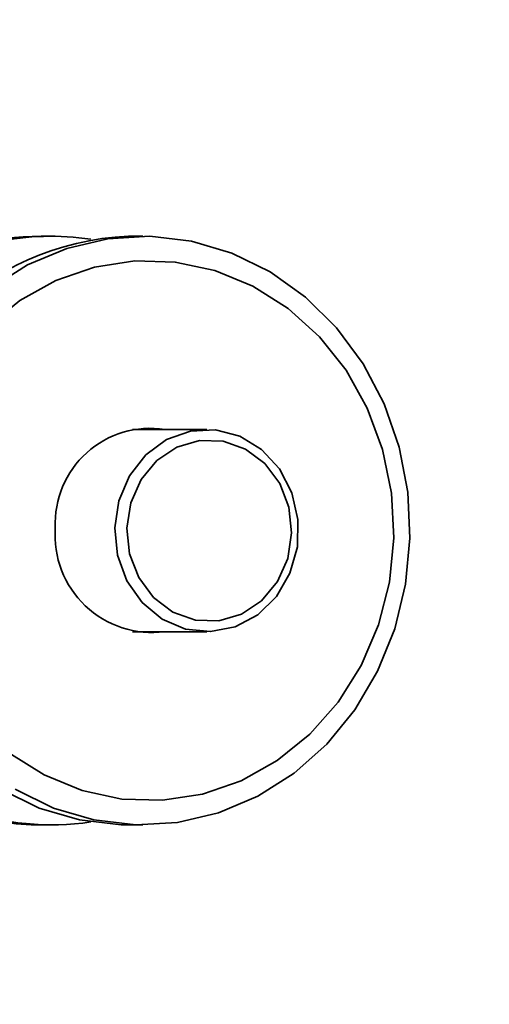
# Model space of a CAD drawing. Header units: millimetres. Extents: x 0 to 1118, y 0 to 864.
# Tile 76 of 200: x 496.59 to 504.26, y 368.59 to 384.67. Entities that reach past the tile are written whole.
import ezdxf

# ---------------------------------------------------------------- set-up
doc = ezdxf.new("R2010")
doc.units = ezdxf.units.MM
doc.layers.add('ALPHAREV', color=7, linetype='Continuous', lineweight=25)
doc.styles.add('SLDTEXTSTYLE0', font='TXT', dxfattribs={"width": 0.605})
doc.dimstyles.new('SLDDIMSTYLE1', dxfattribs={"dimtxt": 3.175, "dimasz": 4.572, "dimexe": 0, "dimexo": 0.0625, "dimgap": 0.79375, "dimtad": 0, "dimtih": 1, "dimtoh": 1, "dimdec": 1, "dimlfac": 3, "dimrnd": 1e-09, "dimzin": 12, "dimdsep": 46, "dimtxsty": 'SLDTEXTSTYLE0', "dimsah": 1, "dimcen": 0.09, "dimadec": 0, "dimazin": 3, "dimtfac": 1, "dimtofl": 0, "dimtmove": 0, "dimatfit": 3, "dimfxl": 1, "dimfrac": 2, "dimtolj": 1, "dimtzin": 12, "dimarcsym": 0})

# ---------------------------------------------------------------- blocks, each defined once
blk = doc.blocks.new('_D')
at = {"layer": 'ALPHAREV'}
for p, q in [((493.616, 393.426), (526.19, 393.426)), ((524.59, 393.426), (524.59, 380.34)), ((520.592, 379.612), (519.501, 379.612)), ((519.501, 379.612), (519.501, 374.74)), ((526.656, 379.612), (527.747, 379.612)), ((527.747, 379.612), (527.747, 374.74)), ((519.501, 374.74), (520.592, 374.74)), ((527.747, 374.74), (526.656, 374.74)), ((524.59, 360.926), (524.59, 374.012)), ((493.616, 360.926), (526.19, 360.926))]:
    blk.add_line(p, q, dxfattribs=at)
for points in [[(524.59, 393.426), (523.828, 388.854), (525.352, 388.854)], [(524.59, 360.926), (525.352, 365.498), (523.828, 365.498)]]:
    blk.add_solid(points, dxfattribs=at)
at = {"layer": 'ALPHAREV', "char_height": 3.175, "attachment_point": 1, "style": 'SLDTEXTSTYLE0'}
for s, insert in [('97.5', (509.921, 378.832)), ('3.8', (520.592, 378.832)), ('MIN.', (530.029, 378.832))]:
    blk.add_mtext(s, dxfattribs=dict(at, insert=insert))
blk = doc.blocks.new('_D_1')
at = {"layer": 'ALPHAREV'}
for p, q in [((493.616, 522.093), (556.204, 522.093)), ((554.604, 522.093), (554.604, 380.34)), ((555.817, 379.612), (554.725, 379.612)), ((554.725, 379.612), (554.725, 374.74)), ((564.305, 379.612), (565.397, 379.612)), ((565.397, 379.612), (565.397, 374.74)), ((554.725, 374.74), (555.817, 374.74)), ((565.397, 374.74), (564.305, 374.74)), ((554.604, 232.259), (554.604, 374.012)), ((493.616, 232.259), (556.204, 232.259))]:
    blk.add_line(p, q, dxfattribs=at)
for points in [[(554.604, 522.093), (553.842, 517.521), (555.366, 517.521)], [(554.604, 232.259), (555.366, 236.831), (553.842, 236.831)]]:
    blk.add_solid(points, dxfattribs=at)
at = {"layer": 'ALPHAREV', "char_height": 3.175, "attachment_point": 1, "style": 'SLDTEXTSTYLE0'}
for s, insert in [('869.5', (542.72, 378.832)), ('34.2', (555.817, 378.832))]:
    blk.add_mtext(s, dxfattribs=dict(at, insert=insert))

msp = doc.modelspace()

# ---------------------------------------------------------------- linework, layer by layer
at = {"color": 7, "linetype": 'Continuous', "lineweight": 35}
for p, q in [((497.114, 381.131), (496.944, 381.131)), ((498.603, 381.131), (498.369, 381.131)), ((499.649, 377.977), (498.435, 377.977)), ((498.435, 374.675), (499.649, 374.675)), ((496.944, 371.521), (497.114, 371.521)), ((498.369, 371.521), (498.603, 371.521))]:
    msp.add_line(p, q, dxfattribs=at)
at = {"color": 7, "linetype": 'Continuous', "lineweight": 35, "flags": 128}
for points in [[(496.131, 380.286), (496.725, 380.663), (497.364, 380.933), (498.034, 381.09), (498.718, 381.129), (499.399, 381.05), (500.061, 380.855), (500.687, 380.548), (501.261, 380.138), (501.77, 379.633), (502.201, 379.047), (502.544, 378.394), (502.789, 377.69), (502.931, 376.953), (502.967, 376.2), (502.895, 375.45), (502.718, 374.722), (502.439, 374.033), (502.066, 373.401), (501.608, 372.84), (501.075, 372.366), (500.482, 371.989), (499.843, 371.719), (499.173, 371.562), (498.489, 371.523), (497.807, 371.602), (497.146, 371.797), (496.52, 372.104)], [(496.42, 372.699), (496.994, 372.336), (497.614, 372.081), (498.263, 371.943), (498.925, 371.923), (499.58, 372.024), (500.211, 372.243), (500.801, 372.572), (501.334, 373.004), (501.794, 373.527), (502.171, 374.126), (502.452, 374.785), (502.632, 375.486), (502.704, 376.21), (502.666, 376.937), (502.521, 377.648), (502.271, 378.322), (501.924, 378.942), (501.489, 379.491), (500.977, 379.953), (500.404, 380.316), (499.784, 380.571), (499.134, 380.71), (498.473, 380.729), (497.818, 380.628), (497.187, 380.41), (496.597, 380.08), (496.064, 379.648)], [(498.149, 376.369), (498.216, 376.813), (498.388, 377.221), (498.654, 377.562), (498.994, 377.811), (499.382, 377.951), (499.79, 377.97), (500.188, 377.867), (500.546, 377.649), (500.837, 377.334), (501.04, 376.944), (501.139, 376.508), (501.129, 376.058), (501.008, 375.629), (500.787, 375.251), (500.481, 374.953), (500.114, 374.756), (499.712, 374.677), (499.305, 374.719), (498.924, 374.881), (498.596, 375.15), (498.347, 375.506), (498.194, 375.923), (498.149, 376.369)], [(498.344, 376.365), (498.388, 375.946), (498.538, 375.558), (498.782, 375.232), (499.098, 374.995), (499.463, 374.866), (499.846, 374.854), (500.216, 374.963), (500.544, 375.181), (500.802, 375.493), (500.971, 375.871), (501.035, 376.287), (500.991, 376.706), (500.841, 377.094), (500.597, 377.42), (500.281, 377.657), (499.916, 377.787), (499.533, 377.798), (499.163, 377.69), (498.835, 377.471), (498.577, 377.16), (498.408, 376.781), (498.344, 376.365)], [(494.028, 375.82), (494.041, 375.699), (494.183, 374.962), (494.428, 374.258), (494.771, 373.605), (495.202, 373.019), (495.711, 372.514), (496.285, 372.104), (496.911, 371.797), (497.573, 371.602), (498.254, 371.523), (498.369, 371.521)]]:
    msp.add_lwpolyline(points, dxfattribs=at)
at = {"color": 7, "linetype": 'Continuous', "lineweight": 35}
for centre, radius, start, end in [((498.575, 376.583), 4.553, 92.5947, 176.5022), ((496.95, 376.713), 4.418, 90.0874, 120.0796), ((497.115, 376.726), 4.404, 81.6301, 121.7782), ((498.727, 376.443), 1.552, 81.2445, 182.6949), ((498.758, 376.248), 1.586, 175.5727, 277.4378), ((497.113, 375.898), 4.376, 250.686, 278.446), ((496.944, 375.9), 4.379, 253.026, 269.9902)]:
    msp.add_arc(centre, radius, start, end, dxfattribs=at)

# ---------------------------------------------------------------- dimensions: what is measured, and where the dimension line sits
at = {"layer": 'ALPHAREV'}
dim = msp.add_linear_dim(base=(554.604, 232.259), p1=(492.016, 522.093), p2=(492.016, 232.259), angle=90, dimstyle='SLDDIMSTYLE1', dxfattribs=at)
dim.commit()
dim.dimension.update_dxf_attribs({"geometry": '_D_1', "text_midpoint": (554.604, 377.176), "dimtype": 160})
dim = msp.add_linear_dim(base=(524.59, 393.426), p1=(492.016, 360.926), p2=(492.016, 393.426), angle=90, text='<> MIN.', dimstyle='SLDDIMSTYLE1', dxfattribs=at)
dim.commit()
dim.dimension.update_dxf_attribs({"geometry": '_D', "text_midpoint": (524.59, 377.176), "dimtype": 160})

doc.saveas('drawing.dxf')
